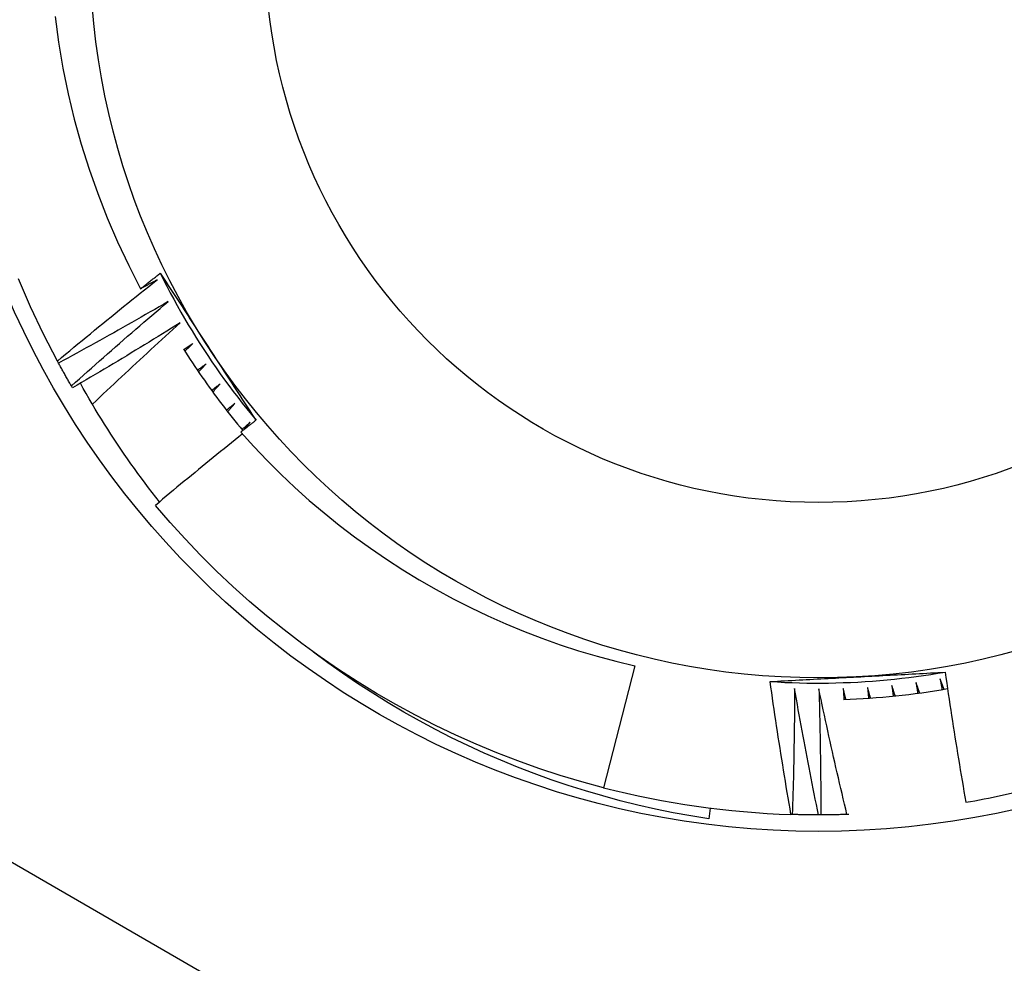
# Model space of a CAD drawing. Header units: inches. Extents: x 48.1 to 120.1, y 31.5 to 55.7.
# Tile 43 of 85: x 89.785 to 89.962, y 34.894 to 35.063. Entities that reach past the tile are written whole.
import ezdxf

# ---------------------------------------------------------------- set-up
doc = ezdxf.new("R2010")
doc.units = ezdxf.units.IN
doc.header["$MEASUREMENT"] = 0
doc.layers.add('Visible Edges(ANSI)', color=7, linetype='Continuous', lineweight=25)
doc.layers.add('Visible Tangent Edges(ANSI)', color=7, linetype='Continuous', lineweight=25)

msp = doc.modelspace()

# ---------------------------------------------------------------- linework, layer by layer
at = {"layer": 'Visible Edges(ANSI)'}
for p, q in [((89.79225237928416, 35.00165750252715), (89.79205503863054, 35.00202103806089)), ((89.79477420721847, 34.99720265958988), (89.79456501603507, 34.99755950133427)), ((89.82573650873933, 34.98983960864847), (89.82667671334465, 34.99102378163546)), ((89.89577798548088, 34.94731101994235), (89.89015309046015, 34.92540349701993)), ((89.90933651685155, 34.92174406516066), (89.90909226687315, 34.91981061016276)), ((89.92409509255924, 34.92058982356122), (89.9238603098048, 34.92059715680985)), ((89.92921369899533, 34.9205182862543), (89.92880005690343, 34.92051781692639)), ((89.93424483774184, 34.92061219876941), (89.9339184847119, 34.92060116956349))]:
    msp.add_line(p, q, dxfattribs=at)
at = {"layer": 'Visible Edges(ANSI)', "flags": 128}
for points in [[(89.79164430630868, 35.06392183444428), (89.79227021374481, 35.0592627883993), (89.79305393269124, 35.05463352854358), (89.7939941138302, 35.05003932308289), (89.79508959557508, 35.04548412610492), (89.79633919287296, 35.04097188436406), (89.79774173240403, 35.03650655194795), (89.79929602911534, 35.03209208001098), (89.80100089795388, 35.02773242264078), (89.80285516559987, 35.02343153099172), (89.8048576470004, 35.01919335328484), (89.80700718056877, 35.01502184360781)], [(89.80700718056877, 35.01502184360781), (89.80715383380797, 35.01513784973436), (89.80730051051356, 35.01525381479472), (89.80744722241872, 35.01536974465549), (89.8075939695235, 35.01548564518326), (89.80774074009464, 35.01560150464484), (89.8078875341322, 35.01571732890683), (89.80803436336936, 35.01583311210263), (89.8081812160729, 35.01594886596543), (89.80832810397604, 35.01606458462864), (89.80847501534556, 35.01618026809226), (89.8086219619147, 35.01629591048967), (89.80876893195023, 35.01641152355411), (89.80891593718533, 35.01652709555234), (89.80906296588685, 35.01664263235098), (89.80921001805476, 35.01675813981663), (89.80935710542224, 35.01687360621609), (89.80950422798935, 35.01698903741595), (89.80965137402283, 35.01710443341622), (89.80979854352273, 35.01721979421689), (89.8099457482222, 35.01733511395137), (89.81009297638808, 35.01745040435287), (89.81024023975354, 35.01756565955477), (89.81038752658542, 35.01768087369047), (89.81053484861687, 35.01779605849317)], [(89.81053484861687, 35.01779605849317), (89.81089070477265, 35.01725098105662), (89.81124651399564, 35.01670580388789), (89.81160227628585, 35.01616050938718), (89.81195801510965, 35.01561509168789), (89.81231374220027, 35.01506954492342), (89.8126694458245, 35.01452385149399), (89.81302516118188, 35.01397801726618), (89.81338090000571, 35.01343203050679), (89.81373665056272, 35.01288587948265), (89.81409243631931, 35.01233955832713), (89.8144482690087, 35.01179305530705), (89.81480414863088, 35.01124637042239), (89.81516009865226, 35.01069949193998), (89.81551611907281, 35.01015240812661), (89.81587222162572, 35.00960511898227), (89.81622841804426, 35.00905761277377), (89.81658473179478, 35.00850987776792), (89.81694115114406, 35.00796190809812), (89.81729769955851, 35.00741370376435), (89.81765437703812, 35.00686524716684), (89.81801120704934, 35.00631653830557), (89.8183681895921, 35.00576755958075), (89.81872534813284, 35.00521831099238), (89.81908267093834, 35.00466878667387)], [(89.81053757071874, 35.0177975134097), (89.81112532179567, 35.01662069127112), (89.81172486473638, 35.01544981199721), (89.81233609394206, 35.01428498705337), (89.81295896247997, 35.01312631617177), (89.81359336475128, 35.01197391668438), (89.81423923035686, 35.0108278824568), (89.81489648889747, 35.0096883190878), (89.81556505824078, 35.00855534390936), (89.81624485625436, 35.00742905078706), (89.81693580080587, 35.00630955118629), (89.81763780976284, 35.00519695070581), (89.81835082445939, 35.00409134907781), (89.81907475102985, 35.00299285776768), (89.81980951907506, 35.00190157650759), (89.82055504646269, 35.00081762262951), (89.82131123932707, 34.99974108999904), (89.82207805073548, 34.99867209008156), (89.82285537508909, 34.99761072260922), (89.82364314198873, 34.99655709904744), (89.82444128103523, 34.99551132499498), (89.825249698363, 34.99447350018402), (89.82606832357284, 34.99344373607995), (89.82689708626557, 34.99242213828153), (89.82773589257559, 34.99140880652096)], [(89.79205503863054, 35.00202103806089), (89.78954933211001, 35.00685180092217), (89.78721419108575, 35.0117672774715), (89.78505245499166, 35.01676145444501)], [(89.79205503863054, 35.00202103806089), (89.79279196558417, 35.00263900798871), (89.79352967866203, 35.00325608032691), (89.79426820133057, 35.00387224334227), (89.79500752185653, 35.00448750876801), (89.79574764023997, 35.00510186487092), (89.79648855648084, 35.00571531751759), (89.79723025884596, 35.00632786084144), (89.79797277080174, 35.00693949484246), (89.79871606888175, 35.00755021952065), (89.79946016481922, 35.00816003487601), (89.80020505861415, 35.00876894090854), (89.80095075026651, 35.00937693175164), (89.80169722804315, 35.00998401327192), (89.80244451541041, 35.01059019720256), (89.80319260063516, 35.01119547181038), (89.80394149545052, 35.01179984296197), (89.80469119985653, 35.01240330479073), (89.8054416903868, 35.01300585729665), (89.8061929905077, 35.01360750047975), (89.80694508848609, 35.01420823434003), (89.8076979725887, 35.01480805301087), (89.80845166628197, 35.01540696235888), (89.80920614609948, 35.01600495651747), (89.80996142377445, 35.01660202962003)], [(89.80996142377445, 35.01660202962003), (89.80983848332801, 35.01653592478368), (89.80971551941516, 35.01646984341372), (89.80959255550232, 35.01640378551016), (89.80946956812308, 35.016337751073), (89.80934656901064, 35.01627174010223), (89.80922355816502, 35.01620574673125), (89.80910053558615, 35.01613978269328), (89.80897750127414, 35.0160738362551), (89.80885445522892, 35.01600791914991), (89.80873139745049, 35.01594201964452), (89.80860831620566, 35.01587614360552), (89.80848523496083, 35.01581029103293), (89.80836213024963, 35.01574446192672), (89.8082390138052, 35.01567865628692), (89.80811589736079, 35.01561286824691), (89.80799275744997, 35.01554710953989), (89.80786960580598, 35.01548136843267), (89.80774644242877, 35.01541565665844), (89.80762325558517, 35.01534996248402), (89.80750006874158, 35.01528429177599), (89.80737687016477, 35.01521865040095), (89.80725364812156, 35.0151530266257), (89.80713042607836, 35.01508742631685), (89.80700718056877, 35.01502184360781)], [(89.81198178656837, 35.01272195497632), (89.81116677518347, 35.01224911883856), (89.81035115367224, 35.01177730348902), (89.80953491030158, 35.01130651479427), (89.8087180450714, 35.01083674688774), (89.80790056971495, 35.01036801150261), (89.807082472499, 35.00990029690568), (89.80626376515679, 35.00943361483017), (89.80544443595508, 35.00896795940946), (89.80462449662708, 35.00850332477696), (89.80380394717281, 35.00803972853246), (89.80298278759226, 35.00757715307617), (89.8021610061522, 35.00711561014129), (89.80133862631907, 35.00665509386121), (89.80051563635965, 35.00619561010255), (89.79969203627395, 35.00573715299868), (89.79886782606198, 35.00527973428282), (89.7980430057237, 35.00482333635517), (89.79721758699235, 35.00436797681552), (89.79639155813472, 35.00391364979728), (89.79556493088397, 35.00346035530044), (89.79473769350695, 35.00300808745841), (89.79390985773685, 35.00255685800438), (89.79308141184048, 35.00210666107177), (89.79225237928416, 35.00165750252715)], [(89.79456501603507, 34.99755950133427), (89.7952811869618, 34.9982013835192), (89.79599819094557, 34.99884239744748), (89.79671602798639, 34.99948253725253), (89.79743469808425, 35.00012180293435), (89.79815420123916, 35.00076019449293), (89.79887453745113, 35.00139771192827), (89.7995957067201, 35.00203434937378), (89.80031769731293, 35.00267010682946), (89.80104052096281, 35.0033049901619), (89.80176417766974, 35.0039389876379), (89.8024886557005, 35.00457210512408), (89.80321395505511, 35.00520434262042), (89.80394008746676, 35.00583569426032), (89.80466704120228, 35.00646616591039), (89.80539481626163, 35.00709574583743), (89.80612342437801, 35.00772443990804), (89.80685285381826, 35.00835224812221), (89.80758309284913, 35.00897917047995), (89.80831416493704, 35.00960519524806), (89.80904604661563, 35.01023033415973), (89.80977876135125, 35.01085458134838), (89.81051228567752, 35.01147793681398), (89.81124663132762, 35.01210039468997), (89.81198178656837, 35.01272195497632)], [(89.81412876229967, 35.00891047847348), (89.81332975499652, 35.00841107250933), (89.81253010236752, 35.00791266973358), (89.81172979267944, 35.00741527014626), (89.81092883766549, 35.00691887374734), (89.81012722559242, 35.00642348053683), (89.80932496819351, 35.00592909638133), (89.8085220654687, 35.00543572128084), (89.80771850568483, 35.00494334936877), (89.80691430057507, 35.0044519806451), (89.80610946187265, 35.00396162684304), (89.80530396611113, 35.0034722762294), (89.80449782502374, 35.00298393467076), (89.80369105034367, 35.00249660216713), (89.80288361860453, 35.00201027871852), (89.8020755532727, 35.00152496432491), (89.801266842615, 35.00104066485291), (89.80045749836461, 35.00055736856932), (89.79964750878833, 35.00007508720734), (89.7988368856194, 34.99959382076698), (89.79802562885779, 34.99911355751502), (89.79721372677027, 34.99863431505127), (89.79640119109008, 34.99815608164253), (89.795588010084, 34.99767886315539), (89.79477420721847, 34.99720265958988)], [(89.79834039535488, 34.99425445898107), (89.79898967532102, 34.99487366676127), (89.79963970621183, 34.99549213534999), (89.80029048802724, 34.99610986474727), (89.80094200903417, 34.99672686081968), (89.80159429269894, 34.99734311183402), (89.80224731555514, 34.99795862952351), (89.80290107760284, 34.99857340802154), (89.80355559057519, 34.9991874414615), (89.80421085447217, 34.99980073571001), (89.80486685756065, 35.00041328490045), (89.80552359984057, 35.00102508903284), (89.80618109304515, 35.00163615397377), (89.8068393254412, 35.00224646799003), (89.8074983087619, 35.00285603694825), (89.80815801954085, 35.00346486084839), (89.80881848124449, 35.00407293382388), (89.80947968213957, 35.00468025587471), (89.81014162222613, 35.00528683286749), (89.8108043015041, 35.00589265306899), (89.81146771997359, 35.00649772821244), (89.81213186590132, 35.00710204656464), (89.8127967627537, 35.00770561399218), (89.81346239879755, 35.00830842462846), (89.81412876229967, 35.00891047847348)], [(89.81640001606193, 35.00517173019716), (89.81633262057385, 35.0051263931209), (89.81626521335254, 35.00508106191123), (89.81619779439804, 35.00503574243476), (89.81613037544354, 35.0049904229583), (89.81606295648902, 35.00494511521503), (89.81599552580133, 35.00489981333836), (89.8159280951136, 35.0048545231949), (89.81586065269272, 35.00480923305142), (89.8157932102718, 35.00476395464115), (89.81572576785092, 35.00471868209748), (89.81565831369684, 35.004673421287), (89.81559085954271, 35.00462816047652), (89.81552339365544, 35.00458291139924), (89.81545592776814, 35.00453766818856), (89.81538845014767, 35.00449243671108), (89.81532097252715, 35.0044472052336), (89.81525348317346, 35.00440198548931), (89.81518599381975, 35.00435677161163), (89.81511850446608, 35.00431156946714), (89.8150510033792, 35.00426636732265), (89.8149835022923, 35.00422117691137), (89.81491598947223, 35.00417599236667), (89.81484847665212, 35.00413081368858), (89.81478095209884, 35.00408564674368)], [(89.81496891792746, 35.00378854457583), (89.81502847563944, 35.00384624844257), (89.81508803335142, 35.0039039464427), (89.8151476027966, 35.00396163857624), (89.81520717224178, 35.00401932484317), (89.81526675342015, 35.00407700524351), (89.81532634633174, 35.00413467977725), (89.81538593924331, 35.0041923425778), (89.8154455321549, 35.00425000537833), (89.81550513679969, 35.00430766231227), (89.81556475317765, 35.00436530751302), (89.81562436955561, 35.00442295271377), (89.8156839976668, 35.00448058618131), (89.81574363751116, 35.00453821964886), (89.81580326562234, 35.00459584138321), (89.8158629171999, 35.00465345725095), (89.81592256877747, 35.00471106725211), (89.81598223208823, 35.00476867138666), (89.816041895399, 35.00482626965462), (89.81610155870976, 35.00488386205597), (89.81616124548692, 35.00494144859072), (89.81622092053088, 35.00499902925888), (89.81628061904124, 35.00505660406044), (89.81634031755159, 35.0051141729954), (89.81640001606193, 35.00517173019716)], [(89.81908267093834, 35.00466878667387), (89.81944371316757, 35.00411356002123), (89.8198045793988, 35.00355859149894), (89.82016529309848, 35.003003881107), (89.82052587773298, 35.00244941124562), (89.82088630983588, 35.00189518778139), (89.82124662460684, 35.00134119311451), (89.82160682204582, 35.000787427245), (89.82196691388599, 35.00023388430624), (89.82232690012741, 34.99968055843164), (89.82268680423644, 34.99912743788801), (89.82304662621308, 34.99857452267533), (89.82340637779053, 34.99802180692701), (89.82376605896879, 34.99746927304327), (89.82412569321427, 34.99691693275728), (89.82448528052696, 34.99636476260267), (89.82484484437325, 34.99581276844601), (89.82520437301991, 34.99526093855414), (89.82556388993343, 34.99470926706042), (89.82592339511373, 34.99415774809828), (89.82628290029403, 34.99360638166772), (89.82664241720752, 34.99305515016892), (89.82700195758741, 34.99250405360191), (89.8273615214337, 34.99195308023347), (89.82772113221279, 34.9914022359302)], [(89.8146802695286, 35.00424549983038), (89.81508546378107, 35.00360517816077), (89.8154942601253, 35.00296715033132), (89.81590662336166, 35.00233142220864), (89.81632255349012, 35.00169802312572), (89.81674203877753, 35.00106697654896), (89.81716506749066, 35.00043828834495), (89.81759161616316, 34.99981199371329), (89.81802168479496, 34.99918810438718), (89.8184552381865, 34.99856664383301), (89.818892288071, 34.99794762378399), (89.81933281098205, 34.9973310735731), (89.81977679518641, 34.99671701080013), (89.82022421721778, 34.9961054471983), (89.82067506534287, 34.99549641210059), (89.82112932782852, 34.9948899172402), (89.82158699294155, 34.99428598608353), (89.82204804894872, 34.99368463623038), (89.82251248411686, 34.99308589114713), (89.82298026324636, 34.9924897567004), (89.82345138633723, 34.99189626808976), (89.82392584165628, 34.99130543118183), (89.8244036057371, 34.99071726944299), (89.82488467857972, 34.99013180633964), (89.8253690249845, 34.98954905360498)], [(89.79456501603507, 34.99755950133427), (89.79446618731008, 34.99772884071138), (89.79436756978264, 34.99789830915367), (89.79426916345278, 34.99806790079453), (89.79417098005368, 34.99823760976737), (89.7940730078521, 34.99840744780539), (89.79397524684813, 34.99857740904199), (89.79387769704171, 34.99874749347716), (89.79378037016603, 34.9989177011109), (89.79368325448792, 34.99908803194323), (89.79358635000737, 34.99925848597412), (89.79348966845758, 34.999429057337), (89.79339319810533, 34.99959975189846), (89.79329693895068, 34.99977056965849), (89.79320090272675, 34.9999415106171), (89.7931050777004, 35.00011256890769), (89.7930094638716, 35.00028375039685), (89.79291407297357, 35.00045504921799), (89.79281889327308, 35.00062647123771), (89.79272393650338, 35.00079801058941), (89.79262919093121, 35.00096966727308), (89.79253465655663, 35.00114144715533), (89.79244034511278, 35.00131335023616), (89.79234625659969, 35.00148536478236), (89.79225237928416, 35.00165750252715)], [(89.8187930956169, 35.00150976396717), (89.8187272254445, 35.00146223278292), (89.8186613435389, 35.00141470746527), (89.81859546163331, 35.00136719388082), (89.81852956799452, 35.00131968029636), (89.81846367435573, 35.00127217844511), (89.81839778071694, 35.00122468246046), (89.81833187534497, 35.0011771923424), (89.81826595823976, 35.00112971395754), (89.81820004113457, 35.00108223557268), (89.81813412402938, 35.00103476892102), (89.818068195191, 35.00098731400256), (89.81800226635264, 35.00093985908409), (89.81793632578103, 35.00089241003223), (89.81787038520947, 35.00084497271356), (89.81780443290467, 35.00079754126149), (89.8177384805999, 35.00075011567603), (89.8176725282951, 35.00070270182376), (89.81760656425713, 35.00065528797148), (89.81754058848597, 35.00060788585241), (89.8174746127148, 35.00056048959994), (89.8174086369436, 35.00051309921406), (89.81734264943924, 35.00046572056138), (89.81727666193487, 35.0004183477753), (89.81721066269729, 35.00037098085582)], [(89.8174082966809, 35.00008022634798), (89.81746591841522, 35.00013986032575), (89.81752355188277, 35.00019948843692), (89.8175811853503, 35.00025910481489), (89.81763883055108, 35.00031872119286), (89.8176964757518, 35.00037833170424), (89.81775413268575, 35.00043793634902), (89.81781180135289, 35.00049752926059), (89.81786947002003, 35.00055712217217), (89.81792715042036, 35.00061670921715), (89.8179848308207, 35.00067628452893), (89.81804252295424, 35.00073585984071), (89.81810021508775, 35.0007954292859), (89.81815791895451, 35.00085498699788), (89.81821563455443, 35.00091454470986), (89.81827335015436, 35.00097409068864), (89.81833106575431, 35.00103363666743), (89.81838880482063, 35.00109317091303), (89.81844653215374, 35.00115270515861), (89.81850428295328, 35.001212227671), (89.81856203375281, 35.00127175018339), (89.81861978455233, 35.00133126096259), (89.81867754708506, 35.00139076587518), (89.81873532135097, 35.00145027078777), (89.8187930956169, 35.00150976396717)], [(89.81041391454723, 34.97673712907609), (89.80975075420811, 34.97757593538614), (89.80909321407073, 34.97841955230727), (89.8084413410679, 34.9792679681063), (89.8077951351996, 34.98012115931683), (89.80715471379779, 34.98097902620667), (89.80652040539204, 34.98184109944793), (89.80589229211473, 34.98270727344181), (89.80527039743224, 34.98357751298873), (89.8046547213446, 34.9844517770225), (89.80404531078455, 34.9853300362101), (89.80344216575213, 34.98621226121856), (89.80284529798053, 34.98709840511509), (89.80225473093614, 34.98798844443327), (89.80167049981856, 34.98888234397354), (89.8010925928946, 34.98978006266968), (89.80052104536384, 34.99068157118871), (89.79995588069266, 34.99158683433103), (89.79939709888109, 34.99249582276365), (89.79884472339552, 34.99340848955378), (89.79829878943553, 34.99432481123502), (89.79775928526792, 34.99524475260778), (89.79722625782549, 34.99616827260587), (89.79669969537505, 34.99709534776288), (89.79617964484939, 34.99802593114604)], [(89.8213054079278, 34.99792854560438), (89.82124113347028, 34.99787887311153), (89.8211768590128, 34.99782920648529), (89.82111257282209, 34.99777954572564), (89.8210482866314, 34.99772989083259), (89.82098398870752, 34.99768024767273), (89.82091969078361, 34.99763060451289), (89.82085538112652, 34.99758097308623), (89.82079107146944, 34.99753134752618), (89.82072675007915, 34.99748173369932), (89.82066242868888, 34.99743211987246), (89.82059809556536, 34.99738251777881), (89.8205337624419, 34.99733292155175), (89.82046942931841, 34.99728333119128), (89.82040507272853, 34.99723374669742), (89.82034072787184, 34.99718416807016), (89.82027637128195, 34.9971346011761), (89.82021200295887, 34.99708503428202), (89.82014763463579, 34.99703547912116), (89.82008326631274, 34.99698592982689), (89.82001888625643, 34.99693639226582), (89.81995450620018, 34.99688685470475), (89.8198901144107, 34.99683732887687), (89.81982571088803, 34.9967878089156), (89.81976131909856, 34.99673829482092)], [(89.81996841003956, 34.99645420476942), (89.82002403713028, 34.99651569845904), (89.8200796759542, 34.99657719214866), (89.82013531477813, 34.99663867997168), (89.82019096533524, 34.9967001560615), (89.82024662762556, 34.99676163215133), (89.82030228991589, 34.99682310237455), (89.8203579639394, 34.99688456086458), (89.82041363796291, 34.9969460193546), (89.82046932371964, 34.99700747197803), (89.82052500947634, 34.99706891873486), (89.82058070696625, 34.99713035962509), (89.82063641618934, 34.99719178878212), (89.82069212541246, 34.99725321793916), (89.82074784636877, 34.99731464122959), (89.82080356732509, 34.99737605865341), (89.82085930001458, 34.99743747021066), (89.82091504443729, 34.99749887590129), (89.82097078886, 34.99756026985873), (89.8210265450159, 34.99762166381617), (89.8210823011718, 34.99768305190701), (89.8211380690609, 34.99774443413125), (89.8211938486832, 34.99780581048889), (89.82124962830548, 34.99786718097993), (89.8213054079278, 34.99792854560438)], [(89.82393423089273, 34.99443195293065), (89.82387163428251, 34.99438019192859), (89.82380902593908, 34.99432843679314), (89.8237464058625, 34.99427668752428), (89.82368378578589, 34.99422494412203), (89.82362115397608, 34.99417321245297), (89.82355852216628, 34.99412148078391), (89.82349589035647, 34.99406976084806), (89.82343324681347, 34.99401804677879), (89.82337059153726, 34.99396633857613), (89.82330793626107, 34.99391463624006), (89.82324526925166, 34.9938629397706), (89.82318260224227, 34.99381125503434), (89.82311993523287, 34.99375957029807), (89.82305725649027, 34.993707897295), (89.82299456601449, 34.99365623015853), (89.82293187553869, 34.99360456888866), (89.82286918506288, 34.99355291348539), (89.8228064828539, 34.99350126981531), (89.8227437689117, 34.99344962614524), (89.82268105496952, 34.99339799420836), (89.82261834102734, 34.99334636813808), (89.82255561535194, 34.9932947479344), (89.82249288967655, 34.99324313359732), (89.82243015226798, 34.99319152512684)], [(89.82264648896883, 34.99291440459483), (89.82270006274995, 34.99297769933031), (89.82275363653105, 34.99304098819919), (89.82280723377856, 34.99310427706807), (89.82286083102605, 34.99316755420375), (89.82291442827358, 34.99323082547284), (89.82296803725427, 34.99329409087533), (89.82302165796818, 34.99335735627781), (89.82307527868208, 34.9934206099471), (89.82312891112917, 34.99348386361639), (89.82318255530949, 34.99354710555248), (89.82323619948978, 34.99361034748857), (89.82328984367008, 34.99367358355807), (89.82334351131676, 34.99373680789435), (89.82339717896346, 34.99380003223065), (89.82345084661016, 34.99386325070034), (89.82350452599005, 34.99392646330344), (89.82355821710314, 34.99398967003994), (89.82361191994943, 34.99405287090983), (89.82366561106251, 34.99411606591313), (89.823719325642, 34.99417925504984), (89.8237730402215, 34.99424243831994), (89.82382676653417, 34.99430561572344), (89.82388049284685, 34.99436878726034), (89.82393423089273, 34.99443195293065)], [(89.82772113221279, 34.9914022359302), (89.8276068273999, 34.99131254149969), (89.82749255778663, 34.99122282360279), (89.82737828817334, 34.99113308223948), (89.82726405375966, 34.99104331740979), (89.82714981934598, 34.9909535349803), (89.82703562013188, 34.9908637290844), (89.82692143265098, 34.99077389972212), (89.82680725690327, 34.99068404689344), (89.82669310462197, 34.99059417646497), (89.82657896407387, 34.99050428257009), (89.82646484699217, 34.99041436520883), (89.82635075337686, 34.99032442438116), (89.82623667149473, 34.99023446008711), (89.82612261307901, 34.99014447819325), (89.8260085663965, 34.990054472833), (89.82589454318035, 34.98996444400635), (89.82578053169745, 34.98987439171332), (89.8256665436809, 34.98978431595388), (89.82555256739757, 34.98969422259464), (89.8254386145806, 34.98960410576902), (89.82532467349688, 34.98951396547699), (89.82521075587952, 34.98942380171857), (89.8250968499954, 34.98933362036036), (89.82498296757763, 34.98924340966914)], [(89.82667671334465, 34.99102378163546), (89.82661585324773, 34.9909699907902), (89.82655498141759, 34.99091619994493), (89.82649409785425, 34.99086242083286), (89.82643321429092, 34.99080864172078), (89.82637231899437, 34.9907548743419), (89.82631142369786, 34.99070111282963), (89.82625052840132, 34.99064735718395), (89.82618962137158, 34.99059360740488), (89.82612870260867, 34.990539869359), (89.82606778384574, 34.99048613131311), (89.82600685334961, 34.99043239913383), (89.8259459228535, 34.99037867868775), (89.82588499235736, 34.99032496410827), (89.82582403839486, 34.99027125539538), (89.82576309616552, 34.99021755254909), (89.825702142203, 34.99016385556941), (89.82564117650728, 34.99011016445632), (89.82558021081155, 34.99005647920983), (89.82551923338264, 34.99000280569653), (89.8254582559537, 34.98994913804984), (89.82539726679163, 34.98989547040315), (89.82533627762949, 34.98984181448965), (89.82527527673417, 34.98978816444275), (89.82521427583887, 34.98973452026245)], [(89.82527695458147, 34.98891273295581), (89.82461977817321, 34.98838783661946), (89.82396317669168, 34.98786218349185), (89.82330716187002, 34.98733577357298), (89.82265173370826, 34.98680860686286), (89.82199686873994, 34.98628067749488), (89.82134260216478, 34.98575199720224), (89.82068891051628, 34.98522256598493), (89.82003579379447, 34.98469237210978), (89.81938327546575, 34.98416142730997), (89.81873133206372, 34.98362973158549), (89.81807997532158, 34.98309727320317), (89.81742920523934, 34.98256406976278), (89.81677901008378, 34.98203011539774), (89.81612942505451, 34.98149541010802), (89.81548041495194, 34.98095995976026), (89.81483199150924, 34.98042375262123), (89.81418416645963, 34.97988680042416), (89.81353692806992, 34.97934910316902), (89.8128902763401, 34.97881065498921), (89.81224422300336, 34.97827145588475), (89.81159875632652, 34.97773151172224), (89.81095388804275, 34.97719082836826), (89.81030960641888, 34.97664938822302), (89.8096659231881, 34.97610720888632)], [(89.82498296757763, 34.98924340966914), (89.82732036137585, 34.98667285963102), (89.8297235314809, 34.98416271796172), (89.83219140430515, 34.98171433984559), (89.83472290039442, 34.97932905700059), (89.83731692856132, 34.97700822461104), (89.83997242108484, 34.9747531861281), (89.8426882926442, 34.97256527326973), (89.84546144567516, 34.97044736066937), (89.84828705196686, 34.96840321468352), (89.85116356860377, 34.96643387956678), (89.85408952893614, 34.96454034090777), (89.85706346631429, 34.9627235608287), (89.8600839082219, 34.96098454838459), (89.8631493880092, 34.95932426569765), (89.86625843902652, 34.9577436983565), (89.86940923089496, 34.95624400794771), (89.8725968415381, 34.95482761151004), (89.87581878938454, 34.95349557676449), (89.87907339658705, 34.95224853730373), (89.8823589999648, 34.95108715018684), (89.88567392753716, 34.9500120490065), (89.88901651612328, 34.94902390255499), (89.89238509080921, 34.94812334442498), (89.89577798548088, 34.94731101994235)], [(89.89015309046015, 34.92540349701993), (89.88626489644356, 34.92645567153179), (89.8824052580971, 34.92760820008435), (89.87857676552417, 34.92886030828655), (89.87478198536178, 34.93021115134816), (89.87102346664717, 34.93165982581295), (89.86730372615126, 34.9332053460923), (89.86362526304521, 34.9348467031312), (89.85999054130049, 34.93658277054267), (89.85640200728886, 34.93841239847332), (89.8528620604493, 34.94033435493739), (89.84937308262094, 34.9423473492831), (89.84593740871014, 34.94445003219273), (89.84255734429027, 34.94664099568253), (89.8392351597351, 34.94891876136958), (89.8359730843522, 34.95128180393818), (89.83277330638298, 34.95372855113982), (89.8296379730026, 34.9562573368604), (89.82656917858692, 34.95886649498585), (89.8235689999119, 34.9615542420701), (89.82063943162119, 34.96431880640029), (89.81778244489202, 34.96715831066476), (89.8149999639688, 34.97007085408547), (89.81229385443, 34.9730544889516), (89.8096659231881, 34.97610720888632)], [(89.90909226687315, 34.91981061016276), (89.90588022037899, 34.92033183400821), (89.90268254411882, 34.92091881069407), (89.8995002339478, 34.92157121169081), (89.89633427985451, 34.92228873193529), (89.89318567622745, 34.92307103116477), (89.89005541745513, 34.9239178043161), (89.88694449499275, 34.92482871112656), (89.88385390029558, 34.92580343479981), (89.88078463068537, 34.9268416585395), (89.87773767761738, 34.92794305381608), (89.87471403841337, 34.92910730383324), (89.87171469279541, 34.93033408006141), (89.86874064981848, 34.93162305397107), (89.86579289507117, 34.93297390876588), (89.86287242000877, 34.9343863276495), (89.85998022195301, 34.93585998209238), (89.85711729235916, 34.9373945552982), (89.8542846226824, 34.93898970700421), (89.85148332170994, 34.94064506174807), (89.84871811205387, 34.9423579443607), (89.84599169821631, 34.94412655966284), (89.84330488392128, 34.94595025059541), (89.84065849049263, 34.94782830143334), (89.83805331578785, 34.94976004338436)], [(89.92011282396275, 34.94446857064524), (89.92076279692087, 34.94450420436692), (89.92141283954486, 34.94453975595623), (89.92206296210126, 34.94457521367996), (89.92271317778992, 34.94461057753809), (89.92336349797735, 34.94464587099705), (89.92401393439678, 34.94468108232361), (89.92466449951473, 34.944716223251), (89.92531520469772, 34.94475130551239), (89.92596606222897, 34.9447863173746), (89.92661708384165, 34.94482127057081), (89.92726828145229, 34.94485617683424), (89.92791966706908, 34.94489104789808), (89.92857125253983, 34.94492586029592), (89.9292230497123, 34.94496064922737), (89.92987507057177, 34.94499539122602), (89.93052732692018, 34.94503012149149), (89.93117983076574, 34.94506482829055), (89.93183259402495, 34.94509951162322), (89.9324856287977, 34.94513418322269), (89.93313894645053, 34.94516885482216), (89.9337925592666, 34.94520352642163), (89.9344464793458, 34.9452381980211), (89.93510071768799, 34.94527286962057), (89.93575528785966, 34.94530756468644)], [(89.92011291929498, 34.94447164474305), (89.92142595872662, 34.94439224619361), (89.92273973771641, 34.94432602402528), (89.92405412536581, 34.94427295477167), (89.92536899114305, 34.94423303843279), (89.9266842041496, 34.94420625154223), (89.92799963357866, 34.94419257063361), (89.9293151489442, 34.94419199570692), (89.93063061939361, 34.94420449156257), (89.93194591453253, 34.94423006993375), (89.93326090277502, 34.94426869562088), (89.93457545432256, 34.94432035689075), (89.93588943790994, 34.94438504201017), (89.93720272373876, 34.94446273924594), (89.93851517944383, 34.94455342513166), (89.93982667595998, 34.94465708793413), (89.94113708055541, 34.94477371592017), (89.94244626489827, 34.94490328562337), (89.94375409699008, 34.94504578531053), (89.945060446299, 34.94520120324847), (89.94636518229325, 34.94536951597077), (89.94766817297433, 34.94555072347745), (89.94896928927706, 34.9457447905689), (89.95026840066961, 34.94595171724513), (89.95156537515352, 34.94617148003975)], [(89.93575528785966, 34.94530756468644), (89.9364166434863, 34.94534261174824), (89.93707769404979, 34.94537765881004), (89.93773844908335, 34.94541269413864), (89.93839891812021, 34.94544771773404), (89.93905911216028, 34.94548276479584), (89.9397190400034, 34.94551780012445), (89.94037871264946, 34.94555285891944), (89.94103813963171, 34.94558794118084), (89.94169733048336, 34.94562303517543), (89.94235629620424, 34.94565815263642), (89.94301504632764, 34.94569331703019), (89.94367358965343, 34.94572850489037), (89.94433193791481, 34.94576373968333), (89.94499009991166, 34.94579902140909), (89.94564808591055, 34.94583435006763), (89.94630590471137, 34.94586973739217), (89.94696356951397, 34.94590518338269), (89.94762108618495, 34.94594069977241), (89.94827846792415, 34.9459762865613), (89.94893572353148, 34.94601194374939), (89.9495928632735, 34.94604767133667), (89.95024989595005, 34.94608349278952), (89.95090683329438, 34.94611940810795), (89.95156368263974, 34.94615540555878)], [(89.95065032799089, 34.94493998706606), (89.950666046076, 34.94486029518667), (89.95068175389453, 34.94478059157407), (89.95069745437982, 34.94470089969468), (89.95071314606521, 34.9446211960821), (89.95072882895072, 34.9445414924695), (89.9507445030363, 34.94446178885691), (89.950760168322, 34.94438207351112), (89.9507758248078, 34.94430236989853), (89.9507914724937, 34.94422265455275), (89.9508071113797, 34.94414293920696), (89.95082274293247, 34.94406322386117), (89.95083836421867, 34.94398350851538), (89.95085397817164, 34.94390379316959), (89.95086958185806, 34.94382406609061), (89.95088517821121, 34.94374435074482), (89.95090076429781, 34.94366462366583), (89.95091634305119, 34.94358489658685), (89.95093191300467, 34.94350516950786), (89.95094747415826, 34.94342544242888), (89.95096302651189, 34.94334570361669), (89.95097857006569, 34.9432659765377), (89.95099410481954, 34.94318623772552), (89.95100963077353, 34.94310649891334), (89.9510251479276, 34.94302676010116)], [(89.95137183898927, 34.94308508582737), (89.95134168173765, 34.94316232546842), (89.95131153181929, 34.94323957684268), (89.95128139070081, 34.94331682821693), (89.95125125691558, 34.94339409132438), (89.95122113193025, 34.94347135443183), (89.95119101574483, 34.94354861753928), (89.95116090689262, 34.94362588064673), (89.95113080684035, 34.94370315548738), (89.95110071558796, 34.94378043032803), (89.95107063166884, 34.94385770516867), (89.95104055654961, 34.94393499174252), (89.95101049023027, 34.94401227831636), (89.95098043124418, 34.94408956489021), (89.95095037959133, 34.94416686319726), (89.95092033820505, 34.9442441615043), (89.95089030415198, 34.94432145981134), (89.95086027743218, 34.94439875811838), (89.95083025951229, 34.94447606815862), (89.9508002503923, 34.94455337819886), (89.95077025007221, 34.9446306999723), (89.95074025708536, 34.94470801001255), (89.9507102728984, 34.94478533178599), (89.9506802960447, 34.94486266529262), (89.95065032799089, 34.94493998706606)], [(89.95156368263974, 34.94615540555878), (89.95170359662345, 34.94517915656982), (89.95184481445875, 34.94420310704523), (89.95198733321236, 34.943227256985), (89.95213115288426, 34.94225162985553), (89.95227627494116, 34.94127620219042), (89.9524226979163, 34.94030098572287), (89.95257042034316, 34.93932599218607), (89.9527194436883, 34.93835119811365), (89.95286976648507, 34.93737662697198), (89.95302138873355, 34.93640226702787), (89.95317430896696, 34.93542813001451), (89.9533285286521, 34.93445420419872), (89.9534840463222, 34.93348050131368), (89.95364086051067, 34.93250700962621), (89.9537989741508, 34.93153374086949), (89.95395838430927, 34.93056069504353), (89.95411909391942, 34.92958786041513), (89.95428109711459, 34.9286152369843), (89.95444439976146, 34.92764284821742), (89.95460899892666, 34.9266706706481), (89.95477489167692, 34.92569871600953), (89.95494208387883, 34.92472698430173), (89.9551105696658, 34.92375547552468), (89.95528034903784, 34.92278420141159)], [(89.9238603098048, 34.92059715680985), (89.92368908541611, 34.92158926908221), (89.923519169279, 34.92258162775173), (89.92335056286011, 34.92357419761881), (89.92318326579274, 34.92456699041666), (89.92301727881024, 34.92556000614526), (89.92285260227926, 34.92655324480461), (89.92268923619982, 34.92754669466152), (89.92252718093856, 34.9285403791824), (89.92236643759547, 34.92953427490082), (89.92220700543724, 34.93052838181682), (89.9220488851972, 34.93152271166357), (89.92189207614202, 34.93251726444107), (89.92173657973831, 34.93351202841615), (89.92158239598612, 34.93450701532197), (89.92142952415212, 34.93550221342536), (89.92127796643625, 34.93649762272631), (89.92112772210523, 34.93749325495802), (89.92097879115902, 34.93848909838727), (89.9208311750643, 34.9394851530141), (89.92068487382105, 34.94048141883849), (89.92053988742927, 34.94147789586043), (89.92039621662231, 34.94247457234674), (89.92025386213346, 34.94347147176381), (89.92011282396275, 34.94446857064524)], [(89.92450178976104, 34.94320633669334), (89.9244986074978, 34.94226410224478), (89.92449422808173, 34.94132184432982), (89.9244886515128, 34.94037958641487), (89.92448187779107, 34.93943730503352), (89.92447390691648, 34.93849500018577), (89.92446473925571, 34.93755269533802), (89.92445437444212, 34.93661036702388), (89.92444281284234, 34.93566802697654), (89.9244300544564, 34.93472568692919), (89.9244160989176, 34.93378332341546), (89.92440094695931, 34.93284095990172), (89.92438459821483, 34.93189858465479), (89.9243670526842, 34.93095620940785), (89.92434831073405, 34.93001382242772), (89.92432837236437, 34.92907143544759), (89.9243072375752, 34.92812903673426), (89.9242849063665, 34.92718663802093), (89.92426137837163, 34.9262442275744), (89.92423665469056, 34.92530182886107), (89.92421073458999, 34.92435943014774), (89.92418361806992, 34.92341701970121), (89.92415530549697, 34.92247462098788), (89.92412579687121, 34.92153222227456), (89.92409509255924, 34.92058982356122)], [(89.92880005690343, 34.92051781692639), (89.9286074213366, 34.92146005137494), (89.9284159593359, 34.92240256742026), (89.92822567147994, 34.92334536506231), (89.9280365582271, 34.92428843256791), (89.92784862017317, 34.92523178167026), (89.92766185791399, 34.92617541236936), (89.92747627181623, 34.92711930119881), (89.92729186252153, 34.9280634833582), (89.92710863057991, 34.92900792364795), (89.92692657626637, 34.92995263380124), (89.9267457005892, 34.93089761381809), (89.92656600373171, 34.93184286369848), (89.926387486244, 34.93278838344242), (89.92621014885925, 34.93373417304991), (89.9260339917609, 34.93468020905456), (89.92585901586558, 34.93562652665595), (89.92568522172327, 34.93657310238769), (89.92551260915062, 34.93751992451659), (89.92534117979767, 34.93846701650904), (89.92517093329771, 34.93941436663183), (89.92500187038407, 34.94036197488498), (89.92483399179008, 34.94130984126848), (89.92466729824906, 34.94225796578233), (89.92450178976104, 34.94320633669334)], [(89.92887579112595, 34.9431359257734), (89.92890362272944, 34.94219410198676), (89.92893025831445, 34.94125221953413), (89.92895569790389, 34.94031027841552), (89.92897994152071, 34.93936827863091), (89.92900298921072, 34.93842623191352), (89.92902484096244, 34.93748412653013), (89.92904549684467, 34.93654197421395), (89.92906495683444, 34.93559977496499), (89.92908322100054, 34.93465751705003), (89.92910028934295, 34.93371521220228), (89.92911616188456, 34.93277286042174), (89.92913083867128, 34.93183044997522), (89.92914431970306, 34.9308880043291), (89.9291566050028, 34.92994551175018), (89.92916769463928, 34.92900297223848), (89.92917758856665, 34.92806039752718), (89.92918628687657, 34.9271177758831), (89.92919378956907, 34.92617510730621), (89.92920009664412, 34.92523240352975), (89.92920520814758, 34.92428965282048), (89.92920912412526, 34.92334686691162), (89.92921184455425, 34.92240404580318), (89.92921336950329, 34.92146118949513), (89.92921369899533, 34.9205182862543)], [(89.9339184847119, 34.92060116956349), (89.93369494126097, 34.92153655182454), (89.93347256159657, 34.92247226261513), (89.93325134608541, 34.92340827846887), (89.93303129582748, 34.92434462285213), (89.9328124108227, 34.92528127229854), (89.9325946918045, 34.9262182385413), (89.9323781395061, 34.92715552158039), (89.93216275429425, 34.92809310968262), (89.93194853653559, 34.9290310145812), (89.93173548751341, 34.92996921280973), (89.93152360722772, 34.93090773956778), (89.9313128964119, 34.93184655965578), (89.93110335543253, 34.93278568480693), (89.9308949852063, 34.93372512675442), (89.93068778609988, 34.93466486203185), (89.9304817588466, 34.93560490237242), (89.93027690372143, 34.93654523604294), (89.93007322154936, 34.9374858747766), (89.92987071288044, 34.93842680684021), (89.92966937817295, 34.93936804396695), (89.92946921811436, 34.94030957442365), (89.92927023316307, 34.94125139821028), (89.92907242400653, 34.94219351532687), (89.92887579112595, 34.9431359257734)], [(89.93324974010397, 34.94320952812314), (89.93325485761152, 34.9431284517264), (89.93325996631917, 34.94304738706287), (89.93326506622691, 34.94296631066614), (89.9332701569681, 34.94288524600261), (89.93327523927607, 34.94280416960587), (89.93328031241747, 34.94272309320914), (89.93328537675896, 34.94264201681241), (89.93329043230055, 34.94256094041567), (89.93329547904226, 34.94247986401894), (89.9333005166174, 34.94239878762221), (89.9333055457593, 34.94231771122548), (89.93331056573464, 34.94223663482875), (89.93331557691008, 34.94215555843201), (89.93332057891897, 34.94207448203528), (89.93332557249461, 34.94199339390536), (89.93333055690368, 34.94191231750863), (89.93333553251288, 34.94183124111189), (89.93334049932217, 34.94175015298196), (89.93334545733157, 34.94166907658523), (89.93335040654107, 34.9415879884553), (89.933355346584, 34.94150690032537), (89.933360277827, 34.94142581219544), (89.93336520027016, 34.94134473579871), (89.93337011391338, 34.94126364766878)], [(89.9337214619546, 34.94127594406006), (89.93370170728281, 34.94135648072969), (89.93368196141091, 34.94143701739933), (89.93366222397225, 34.94151756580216), (89.93364249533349, 34.94159811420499), (89.93362277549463, 34.94167866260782), (89.933603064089, 34.94175921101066), (89.93358336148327, 34.94183975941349), (89.93356366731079, 34.94192031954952), (89.93354398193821, 34.94200086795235), (89.9335243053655, 34.94208142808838), (89.93350463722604, 34.94216198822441), (89.93348497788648, 34.94224256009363), (89.93346532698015, 34.94232312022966), (89.93344568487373, 34.94240369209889), (89.93342605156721, 34.94248426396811), (89.9334064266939, 34.94256483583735), (89.93338681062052, 34.94264541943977), (89.933367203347, 34.942725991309), (89.93334760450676, 34.94280657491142), (89.93332801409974, 34.94288715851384), (89.9333084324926, 34.94296775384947), (89.93328885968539, 34.94304833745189), (89.93326929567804, 34.94312893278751), (89.93324974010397, 34.94320952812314)], [(89.93761889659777, 34.94342703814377), (89.93762668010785, 34.9433461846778), (89.93763445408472, 34.94326533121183), (89.93764221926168, 34.94318446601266), (89.93764997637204, 34.94310360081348), (89.93765772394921, 34.94302274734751), (89.93766546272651, 34.94294188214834), (89.93767319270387, 34.94286101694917), (89.93768091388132, 34.94278015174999), (89.9376886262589, 34.94269928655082), (89.93769632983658, 34.94261842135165), (89.93770402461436, 34.94253755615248), (89.93771171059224, 34.94245667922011), (89.93771938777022, 34.94237581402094), (89.93772705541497, 34.94229493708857), (89.93773471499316, 34.9422140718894), (89.93774236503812, 34.94213319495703), (89.9377500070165, 34.94205232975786), (89.93775763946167, 34.94197145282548), (89.93776526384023, 34.94189057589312), (89.93777287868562, 34.94180969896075), (89.93778048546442, 34.94172882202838), (89.93778808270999, 34.94164794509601), (89.93779567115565, 34.94156705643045), (89.93780325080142, 34.94148617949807)], [(89.9381540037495, 34.94151003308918), (89.93813160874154, 34.94158987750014), (89.9381092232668, 34.94166972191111), (89.93808684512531, 34.94174957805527), (89.93806447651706, 34.94182942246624), (89.93804211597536, 34.9419092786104), (89.93801976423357, 34.94198913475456), (89.93799742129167, 34.94206900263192), (89.93797508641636, 34.94214885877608), (89.93795276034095, 34.94222872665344), (89.93793044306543, 34.94230859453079), (89.93790813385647, 34.94238846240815), (89.93788583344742, 34.94246834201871), (89.93786354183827, 34.94254822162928), (89.93784125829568, 34.94262810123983), (89.93781898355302, 34.94270798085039), (89.93779671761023, 34.94278786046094), (89.93777445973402, 34.9428677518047), (89.9377522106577, 34.94294764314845), (89.9377299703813, 34.94302753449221), (89.9377077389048, 34.94310743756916), (89.93768551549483, 34.94318732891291), (89.93766330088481, 34.94326723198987), (89.93764109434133, 34.94334713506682), (89.93761889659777, 34.94342703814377)], [(89.94197852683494, 34.94378824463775), (89.94198896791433, 34.94370768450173), (89.94199939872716, 34.9436271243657), (89.9420098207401, 34.94354656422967), (89.94202023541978, 34.94346600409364), (89.94203063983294, 34.94338544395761), (89.94204103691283, 34.94330488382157), (89.94205142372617, 34.94322431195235), (89.94206180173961, 34.94314375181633), (89.94207217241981, 34.9430631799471), (89.94208253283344, 34.94298260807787), (89.9420928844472, 34.94290203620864), (89.94210322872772, 34.94282146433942), (89.94211356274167, 34.94274089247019), (89.94212388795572, 34.94266032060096), (89.94213420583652, 34.94257974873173), (89.94214451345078, 34.94249916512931), (89.94215481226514, 34.94241859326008), (89.94216510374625, 34.94233800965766), (89.94217538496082, 34.94225742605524), (89.94218565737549, 34.94217684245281), (89.9421959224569, 34.94209625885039), (89.94220617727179, 34.94201567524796), (89.94221642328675, 34.94193509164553), (89.94222666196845, 34.94185449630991)], [(89.94257643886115, 34.94188989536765), (89.94255142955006, 34.94196895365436), (89.94252642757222, 34.94204802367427), (89.94250143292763, 34.94212709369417), (89.94247644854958, 34.94220616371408), (89.94245147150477, 34.942285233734), (89.94242650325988, 34.9423643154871), (89.94240154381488, 34.94244339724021), (89.94237659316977, 34.94252247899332), (89.94235164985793, 34.94260157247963), (89.94232671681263, 34.94268066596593), (89.94230179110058, 34.94275975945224), (89.94227687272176, 34.94283885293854), (89.9422519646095, 34.94291794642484), (89.94222706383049, 34.94299705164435), (89.94220217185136, 34.94307615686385), (89.94217728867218, 34.94315526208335), (89.94215241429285, 34.94323437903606), (89.94212754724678, 34.94331349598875), (89.94210268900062, 34.94339261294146), (89.94207783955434, 34.94347172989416), (89.94205299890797, 34.94355085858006), (89.9420281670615, 34.94362998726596), (89.94200334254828, 34.94370911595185), (89.94197852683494, 34.94378824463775)], [(89.94632390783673, 34.94429274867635), (89.94633699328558, 34.94421257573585), (89.94635006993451, 34.94413240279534), (89.9463631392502, 34.94405222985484), (89.94637619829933, 34.94397205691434), (89.94638925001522, 34.94389187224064), (89.94640229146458, 34.94381169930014), (89.94641532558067, 34.94373151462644), (89.94642834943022, 34.94365132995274), (89.94644136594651, 34.94357115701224), (89.94645437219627, 34.94349097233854), (89.94646737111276, 34.94341077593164), (89.94648036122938, 34.94333059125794), (89.94649334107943, 34.94325040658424), (89.94650631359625, 34.94317021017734), (89.94651927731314, 34.94309002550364), (89.94653223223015, 34.94300982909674), (89.9465451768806, 34.94292963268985), (89.94655811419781, 34.94284943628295), (89.94657104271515, 34.94276922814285), (89.94658396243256, 34.94268903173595), (89.94659687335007, 34.94260883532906), (89.9466097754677, 34.94252862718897), (89.94662266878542, 34.94244841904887), (89.94663555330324, 34.94236821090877)], [(89.94698397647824, 34.94241509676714), (89.94695637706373, 34.94249328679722), (89.94692878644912, 34.94257148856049), (89.94690120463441, 34.94264970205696), (89.94687363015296, 34.94272790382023), (89.9468460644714, 34.94280611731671), (89.94681850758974, 34.94288433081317), (89.94679095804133, 34.94296254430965), (89.94676341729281, 34.94304076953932), (89.9467358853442, 34.94311899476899), (89.94670836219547, 34.94319721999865), (89.94668084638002, 34.94327544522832), (89.94665333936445, 34.94335368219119), (89.94662584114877, 34.94343191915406), (89.94659835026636, 34.94351015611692), (89.94657086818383, 34.94358840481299), (89.9465433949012, 34.94366665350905), (89.94651592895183, 34.94374490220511), (89.94648847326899, 34.94382315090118), (89.94646102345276, 34.94390141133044), (89.94643358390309, 34.94397967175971), (89.94640615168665, 34.94405793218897), (89.9463787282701, 34.94413620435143), (89.94635131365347, 34.94421446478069), (89.94632390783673, 34.94429274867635)], [(89.92880005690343, 34.92051781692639), (89.92860398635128, 34.92051796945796), (89.92840791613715, 34.92051838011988), (89.92821184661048, 34.92051902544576), (89.92801577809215, 34.92051992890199), (89.92781971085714, 34.92052107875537), (89.92762364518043, 34.92052246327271), (89.9274275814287, 34.9205241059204), (89.92723151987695, 34.92052599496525), (89.92703546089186, 34.92052813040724), (89.92683940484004, 34.92053051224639), (89.92664335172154, 34.9205331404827), (89.92644730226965, 34.92053602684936), (89.92625125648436, 34.92053914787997), (89.92605521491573, 34.92054251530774), (89.92585917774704, 34.92054614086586), (89.92566314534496, 34.92055000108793), (89.92546711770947, 34.92055411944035), (89.92527109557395, 34.92055847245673), (89.92507507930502, 34.92056308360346), (89.92487906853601, 34.92056794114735), (89.92468306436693, 34.92057304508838), (89.9244870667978, 34.92057838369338), (89.92429107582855, 34.92058398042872), (89.92409509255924, 34.92058982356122)], [(89.9339184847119, 34.92060116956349), (89.9337225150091, 34.92059486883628), (89.93352653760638, 34.92058882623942), (89.93333055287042, 34.92058303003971), (89.93313456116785, 34.92057746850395), (89.93293856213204, 34.92057216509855), (89.932742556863, 34.92056710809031), (89.93254654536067, 34.92056228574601), (89.93235052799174, 34.92055772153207), (89.93215450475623, 34.92055340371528), (89.93195847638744, 34.92054933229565), (89.93176244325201, 34.92054550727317), (89.93156640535, 34.92054192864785), (89.93137036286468, 34.92053860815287), (89.93117431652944, 34.92053552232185), (89.93097826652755, 34.92053268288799), (89.93078221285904, 34.92053010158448), (89.93058615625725, 34.92052775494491), (89.93039009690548, 34.92052566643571), (89.9301940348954, 34.92052381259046), (89.92999797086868, 34.92052221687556), (89.92980190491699, 34.92052086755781), (89.92960583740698, 34.92051975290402), (89.92940976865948, 34.92051889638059), (89.92921369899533, 34.9205182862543)]]:
    msp.add_lwpolyline(points, dxfattribs=at)
at = {"layer": 'Visible Edges(ANSI)'}
for radius in [0.3451589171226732, 0.1584645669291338, 0.1309055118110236]:
    msp.add_circle((89.92882730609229, 35.07602962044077), radius, dxfattribs=at)
for centre, radius, start, end in [((89.92882730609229, 35.07602962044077), 0.1348425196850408, 271.8980376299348, 279.8921811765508), ((89.92882730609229, 35.07602962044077), 0.1555118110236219, 255.6000000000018, 268.1696803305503), ((89.92882730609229, 35.07602962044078), 0.1555118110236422, 279.7938140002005, 284.6880000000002)]:
    msp.add_arc(centre, radius, start, end, dxfattribs=at)
at = {"layer": 'Visible Tangent Edges(ANSI)'}
msp.add_line((89.92882730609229, 34.82826907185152), (89.71426037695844, 34.95214934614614), dxfattribs=at)
for radius in [0.3308444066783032, 0.0994094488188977]:
    msp.add_circle((89.92882730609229, 35.07602962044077), radius, dxfattribs=at)

doc.saveas('drawing.dxf')
